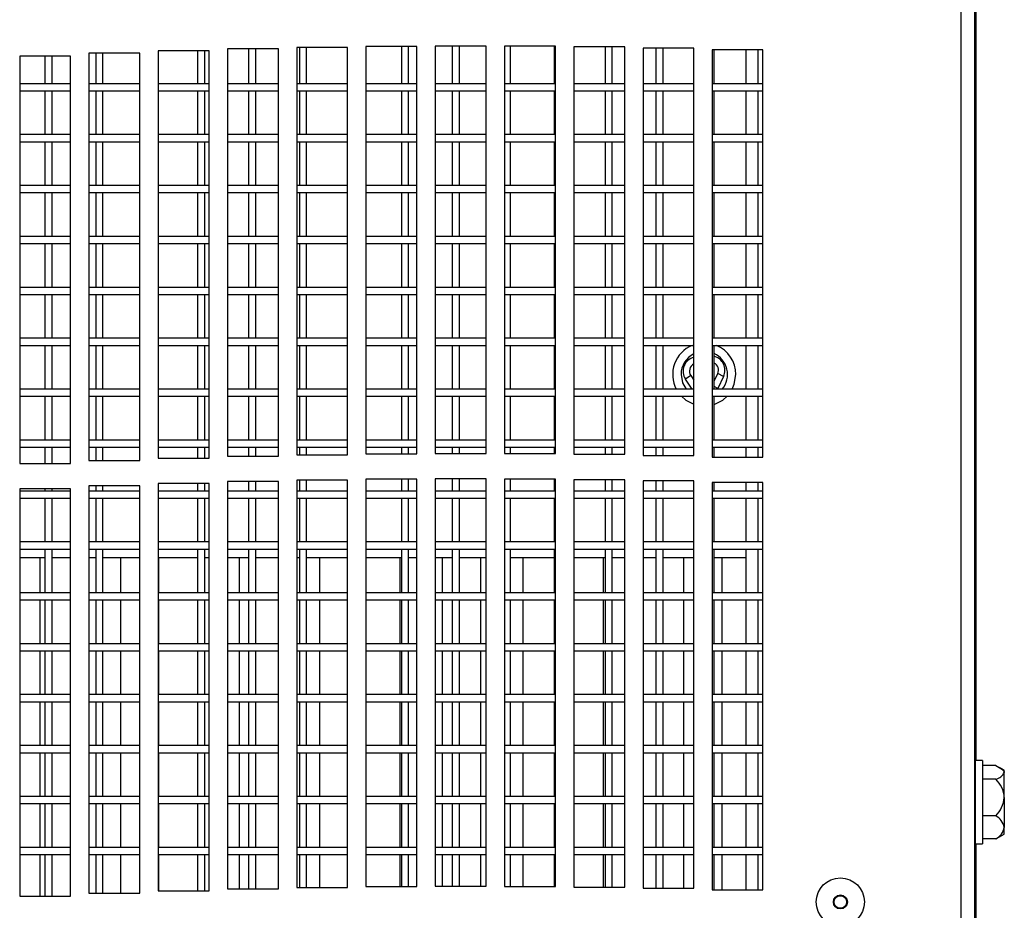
# Model space of a CAD drawing. Extents: x 21 to 164, y 8 to 115.
# Tile 27 of 53: x 35.94 to 40.78, y 51.44 to 55.81. Entities that reach past the tile are written whole.
import ezdxf

# ---------------------------------------------------------------- set-up
doc = ezdxf.new("R2010")
doc.units = 0
doc.layers.add('BODY', color=3, linetype='CONTINUOUS')

msp = doc.modelspace()

# ---------------------------------------------------------------- linework, layer by layer
at = {"layer": 'BODY', "linetype": 'CONTINUOUS'}
for p, q in [((40.5655, 13.7834), (40.5655, 65.6454)), ((40.6325, 13.7532), (40.6325, 65.6757)), ((40.6345, 64.8314), (40.6345, 14.6214)), ((40.6395, 52.1709), (40.6395, 58.0119)), ((36.5338, 55.6443), (36.2838, 55.6443)), ((36.2838, 55.6443), (36.2838, 53.6443)), ((36.3175, 55.6443), (36.3175, 55.4944)), ((36.3525, 55.4944), (36.3525, 55.6443)), ((36.5338, 53.6443), (36.5338, 55.6443)), ((36.8738, 55.6564), (36.6238, 55.6564)), ((36.6238, 55.6564), (36.6238, 53.6564)), ((36.8175, 55.6564), (36.8175, 55.4944)), ((36.8525, 55.4944), (36.8525, 55.6564)), ((36.8738, 53.6564), (36.8738, 55.6564)), ((37.2138, 55.6659), (36.9638, 55.6659)), ((36.9638, 55.6659), (36.9638, 53.6659)), ((37.0675, 55.6659), (37.0675, 55.4944)), ((37.1025, 55.4944), (37.1025, 55.6659)), ((37.2138, 53.6659), (37.2138, 55.6659)), ((37.5538, 55.6728), (37.3038, 55.6728)), ((37.3038, 55.6728), (37.3038, 53.6728)), ((37.3175, 55.6728), (37.3175, 55.4944)), ((37.3525, 55.4944), (37.3525, 55.6728)), ((37.5538, 53.6728), (37.5538, 55.6728)), ((37.8938, 55.6772), (37.6438, 55.6772)), ((37.6438, 55.6772), (37.6438, 53.6772)), ((37.8175, 55.6772), (37.8175, 55.4944)), ((37.8525, 55.4944), (37.8525, 55.6772)), ((37.8938, 53.6772), (37.8938, 55.6772)), ((38.2338, 55.679), (37.9838, 55.679)), ((37.9838, 55.679), (37.9838, 53.679)), ((38.0675, 55.679), (38.0675, 55.4944)), ((38.1025, 55.4944), (38.1025, 55.679)), ((38.2338, 53.679), (38.2338, 55.679)), ((38.5738, 55.6782), (38.3238, 55.6782)), ((38.3238, 55.6782), (38.3238, 53.6782)), ((38.3525, 55.4944), (38.3525, 55.6782)), ((38.5675, 55.6782), (38.5675, 55.4944)), ((38.5738, 53.6782), (38.5738, 55.6782)), ((38.9138, 55.6748), (38.6638, 55.6748)), ((38.6638, 55.6748), (38.6638, 53.6748)), ((38.8175, 55.6748), (38.8175, 55.4944)), ((38.8525, 55.4944), (38.8525, 55.6748)), ((38.9138, 53.6748), (38.9138, 55.6748)), ((39.2538, 55.6689), (39.0038, 55.6689)), ((39.0038, 55.6689), (39.0038, 53.6689)), ((39.0675, 55.6689), (39.0675, 55.4944)), ((39.1025, 55.4944), (39.1025, 55.6689)), ((39.2538, 53.6689), (39.2538, 55.6689)), ((39.3425, 55.6604), (39.3425, 53.6604)), ((39.5925, 55.6604), (39.3425, 55.6604)), ((39.3525, 55.4944), (39.3525, 55.6604)), ((39.5095, 55.4944), (39.5095, 55.6604)), ((39.5675, 55.6604), (39.5675, 55.4944)), ((39.5925, 53.6604), (39.5925, 55.6604)), ((36.1938, 55.6297), (35.9438, 55.6297)), ((35.9438, 55.6297), (35.9438, 53.6297)), ((36.0675, 55.6297), (36.0675, 55.4944)), ((36.1025, 55.4944), (36.1025, 55.6297)), ((36.1938, 53.6297), (36.1938, 55.6297)), ((36.1938, 55.4944), (35.9438, 55.4944)), ((36.5338, 55.4944), (36.2838, 55.4944)), ((36.8738, 55.4944), (36.6238, 55.4944)), ((37.2138, 55.4944), (36.9638, 55.4944)), ((37.5538, 55.4944), (37.3038, 55.4944)), ((37.8938, 55.4944), (37.6438, 55.4944)), ((38.2338, 55.4944), (37.9838, 55.4944)), ((38.5738, 55.4944), (38.3238, 55.4944)), ((38.9138, 55.4944), (38.6638, 55.4944)), ((39.2538, 55.4944), (39.0038, 55.4944)), ((39.5925, 55.4944), (39.3425, 55.4944)), ((35.9438, 55.4594), (36.1938, 55.4594)), ((36.0675, 55.4594), (36.0675, 55.2444)), ((36.1025, 55.2444), (36.1025, 55.4594)), ((36.2838, 55.4594), (36.5338, 55.4594)), ((36.3175, 55.4594), (36.3175, 55.2444)), ((36.3525, 55.2444), (36.3525, 55.4594)), ((36.6238, 55.4594), (36.8738, 55.4594)), ((36.8175, 55.4594), (36.8175, 55.2444)), ((36.8525, 55.2444), (36.8525, 55.4594)), ((36.9638, 55.4594), (37.2138, 55.4594)), ((37.0675, 55.4594), (37.0675, 55.2444)), ((37.1025, 55.2444), (37.1025, 55.4594)), ((37.3038, 55.4594), (37.5538, 55.4594)), ((37.3175, 55.4594), (37.3175, 55.2444)), ((37.3525, 55.2444), (37.3525, 55.4594)), ((37.6438, 55.4594), (37.8938, 55.4594)), ((37.8175, 55.4594), (37.8175, 55.2444)), ((37.8525, 55.2444), (37.8525, 55.4594)), ((37.9838, 55.4594), (38.2338, 55.4594)), ((38.0675, 55.4594), (38.0675, 55.2444)), ((38.1025, 55.2444), (38.1025, 55.4594)), ((38.3238, 55.4594), (38.5738, 55.4594)), ((38.3525, 55.2444), (38.3525, 55.4594)), ((38.5675, 55.4594), (38.5675, 55.2444)), ((38.6638, 55.4594), (38.9138, 55.4594)), ((38.8175, 55.4594), (38.8175, 55.2444)), ((38.8525, 55.2444), (38.8525, 55.4594)), ((39.0038, 55.4594), (39.2538, 55.4594)), ((39.0675, 55.4594), (39.0675, 55.2444)), ((39.1025, 55.2444), (39.1025, 55.4594)), ((39.3425, 55.4594), (39.5925, 55.4594)), ((39.3525, 55.2444), (39.3525, 55.4594)), ((39.5095, 55.2444), (39.5095, 55.4594)), ((39.5675, 55.4594), (39.5675, 55.2444)), ((36.1938, 55.2444), (35.9438, 55.2444)), ((35.9438, 55.2094), (36.1938, 55.2094)), ((36.0675, 55.2094), (36.0675, 54.9944)), ((36.1025, 54.9944), (36.1025, 55.2094)), ((36.5338, 55.2444), (36.2838, 55.2444)), ((36.2838, 55.2094), (36.5338, 55.2094)), ((36.3175, 55.2094), (36.3175, 54.9944)), ((36.3525, 54.9944), (36.3525, 55.2094)), ((36.8738, 55.2444), (36.6238, 55.2444)), ((36.6238, 55.2094), (36.8738, 55.2094)), ((36.8175, 55.2094), (36.8175, 54.9944)), ((36.8525, 54.9944), (36.8525, 55.2094)), ((37.2138, 55.2444), (36.9638, 55.2444)), ((36.9638, 55.2094), (37.2138, 55.2094)), ((37.0675, 55.2094), (37.0675, 54.9944)), ((37.1025, 54.9944), (37.1025, 55.2094)), ((37.5538, 55.2444), (37.3038, 55.2444)), ((37.3038, 55.2094), (37.5538, 55.2094)), ((37.3175, 55.2094), (37.3175, 54.9944)), ((37.3525, 54.9944), (37.3525, 55.2094)), ((37.8938, 55.2444), (37.6438, 55.2444)), ((37.6438, 55.2094), (37.8938, 55.2094)), ((37.8175, 55.2094), (37.8175, 54.9944)), ((37.8525, 54.9944), (37.8525, 55.2094)), ((38.2338, 55.2444), (37.9838, 55.2444)), ((37.9838, 55.2094), (38.2338, 55.2094)), ((38.0675, 55.2094), (38.0675, 54.9944)), ((38.1025, 54.9944), (38.1025, 55.2094)), ((38.5738, 55.2444), (38.3238, 55.2444)), ((38.3238, 55.2094), (38.5738, 55.2094)), ((38.3525, 54.9944), (38.3525, 55.2094)), ((38.5675, 55.2094), (38.5675, 54.9944)), ((38.9138, 55.2444), (38.6638, 55.2444)), ((38.6638, 55.2094), (38.9138, 55.2094)), ((38.8175, 55.2094), (38.8175, 54.9944)), ((38.8525, 54.9944), (38.8525, 55.2094)), ((39.2538, 55.2444), (39.0038, 55.2444)), ((39.0038, 55.2094), (39.2538, 55.2094)), ((39.0675, 55.2094), (39.0675, 54.9944)), ((39.1025, 54.9944), (39.1025, 55.2094)), ((39.5925, 55.2444), (39.3425, 55.2444)), ((39.3425, 55.2094), (39.5925, 55.2094)), ((39.3525, 54.9944), (39.3525, 55.2094)), ((39.5095, 54.9944), (39.5095, 55.2094)), ((39.5675, 55.2094), (39.5675, 54.9944)), ((36.1938, 54.9944), (35.9438, 54.9944)), ((35.9438, 54.9594), (36.1938, 54.9594)), ((36.0675, 54.9594), (36.0675, 54.7444)), ((36.1025, 54.7444), (36.1025, 54.9594)), ((36.5338, 54.9944), (36.2838, 54.9944)), ((36.2838, 54.9594), (36.5338, 54.9594)), ((36.3175, 54.9594), (36.3175, 54.7444)), ((36.3525, 54.7444), (36.3525, 54.9594)), ((36.8738, 54.9944), (36.6238, 54.9944)), ((36.6238, 54.9594), (36.8738, 54.9594)), ((36.8175, 54.9594), (36.8175, 54.7444)), ((36.8525, 54.7444), (36.8525, 54.9594)), ((37.2138, 54.9944), (36.9638, 54.9944)), ((36.9638, 54.9594), (37.2138, 54.9594)), ((37.0675, 54.9594), (37.0675, 54.7444)), ((37.1025, 54.7444), (37.1025, 54.9594)), ((37.5538, 54.9944), (37.3038, 54.9944)), ((37.3038, 54.9594), (37.5538, 54.9594)), ((37.3175, 54.9594), (37.3175, 54.7444)), ((37.3525, 54.7444), (37.3525, 54.9594)), ((37.8938, 54.9944), (37.6438, 54.9944)), ((37.6438, 54.9594), (37.8938, 54.9594)), ((37.8175, 54.9594), (37.8175, 54.7444)), ((37.8525, 54.7444), (37.8525, 54.9594)), ((38.2338, 54.9944), (37.9838, 54.9944)), ((37.9838, 54.9594), (38.2338, 54.9594)), ((38.0675, 54.9594), (38.0675, 54.7444)), ((38.1025, 54.7444), (38.1025, 54.9594)), ((38.5738, 54.9944), (38.3238, 54.9944)), ((38.3238, 54.9594), (38.5738, 54.9594)), ((38.3525, 54.7444), (38.3525, 54.9594)), ((38.5675, 54.9594), (38.5675, 54.7444)), ((38.9138, 54.9944), (38.6638, 54.9944)), ((38.6638, 54.9594), (38.9138, 54.9594)), ((38.8175, 54.9594), (38.8175, 54.7444)), ((38.8525, 54.7444), (38.8525, 54.9594)), ((39.2538, 54.9944), (39.0038, 54.9944)), ((39.0038, 54.9594), (39.2538, 54.9594)), ((39.0675, 54.9594), (39.0675, 54.7444)), ((39.1025, 54.7444), (39.1025, 54.9594)), ((39.5925, 54.9944), (39.3425, 54.9944)), ((39.3425, 54.9594), (39.5925, 54.9594)), ((39.3525, 54.7444), (39.3525, 54.9594)), ((39.5095, 54.7444), (39.5095, 54.9594)), ((39.5675, 54.9594), (39.5675, 54.7444)), ((36.1938, 54.7444), (35.9438, 54.7444)), ((36.5338, 54.7444), (36.2838, 54.7444)), ((36.8738, 54.7444), (36.6238, 54.7444)), ((37.2138, 54.7444), (36.9638, 54.7444)), ((37.5538, 54.7444), (37.3038, 54.7444)), ((37.8938, 54.7444), (37.6438, 54.7444)), ((38.2338, 54.7444), (37.9838, 54.7444)), ((38.5738, 54.7444), (38.3238, 54.7444)), ((38.9138, 54.7444), (38.6638, 54.7444)), ((39.2538, 54.7444), (39.0038, 54.7444)), ((39.5925, 54.7444), (39.3425, 54.7444)), ((35.9438, 54.7094), (36.1938, 54.7094)), ((36.0675, 54.7094), (36.0675, 54.4944)), ((36.1025, 54.4944), (36.1025, 54.7094)), ((36.2838, 54.7094), (36.5338, 54.7094)), ((36.3175, 54.7094), (36.3175, 54.4944)), ((36.3525, 54.4944), (36.3525, 54.7094)), ((36.6238, 54.7094), (36.8738, 54.7094)), ((36.8175, 54.7094), (36.8175, 54.4944)), ((36.8525, 54.4944), (36.8525, 54.7094)), ((36.9638, 54.7094), (37.2138, 54.7094)), ((37.0675, 54.7094), (37.0675, 54.4944)), ((37.1025, 54.4944), (37.1025, 54.7094)), ((37.3038, 54.7094), (37.5538, 54.7094)), ((37.3175, 54.7094), (37.3175, 54.4944)), ((37.3525, 54.4944), (37.3525, 54.7094)), ((37.6438, 54.7094), (37.8938, 54.7094)), ((37.8175, 54.7094), (37.8175, 54.4944)), ((37.8525, 54.4944), (37.8525, 54.7094)), ((37.9838, 54.7094), (38.2338, 54.7094)), ((38.0675, 54.7094), (38.0675, 54.4944)), ((38.1025, 54.4944), (38.1025, 54.7094)), ((38.3238, 54.7094), (38.5738, 54.7094)), ((38.3525, 54.4944), (38.3525, 54.7094)), ((38.5675, 54.7094), (38.5675, 54.4944)), ((38.6638, 54.7094), (38.9138, 54.7094)), ((38.8175, 54.7094), (38.8175, 54.4944)), ((38.8525, 54.4944), (38.8525, 54.7094)), ((39.0038, 54.7094), (39.2538, 54.7094)), ((39.0675, 54.7094), (39.0675, 54.4944)), ((39.1025, 54.4944), (39.1025, 54.7094)), ((39.3425, 54.7094), (39.5925, 54.7094)), ((39.3525, 54.4944), (39.3525, 54.7094)), ((39.5095, 54.4944), (39.5095, 54.7094)), ((39.5675, 54.7094), (39.5675, 54.4944)), ((36.1938, 54.4944), (35.9438, 54.4944)), ((36.5338, 54.4944), (36.2838, 54.4944)), ((36.8738, 54.4944), (36.6238, 54.4944)), ((37.2138, 54.4944), (36.9638, 54.4944)), ((37.5538, 54.4944), (37.3038, 54.4944)), ((37.8938, 54.4944), (37.6438, 54.4944)), ((38.2338, 54.4944), (37.9838, 54.4944)), ((38.5738, 54.4944), (38.3238, 54.4944)), ((38.9138, 54.4944), (38.6638, 54.4944)), ((39.2538, 54.4944), (39.0038, 54.4944)), ((39.5925, 54.4944), (39.3425, 54.4944)), ((35.9438, 54.4594), (36.1938, 54.4594)), ((36.0675, 54.4594), (36.0675, 54.2444)), ((36.1025, 54.2444), (36.1025, 54.4594)), ((36.2838, 54.4594), (36.5338, 54.4594)), ((36.3175, 54.4594), (36.3175, 54.2444)), ((36.3525, 54.2444), (36.3525, 54.4594)), ((36.6238, 54.4594), (36.8738, 54.4594)), ((36.8175, 54.4594), (36.8175, 54.2444)), ((36.8525, 54.2444), (36.8525, 54.4594)), ((36.9638, 54.4594), (37.2138, 54.4594)), ((37.0675, 54.4594), (37.0675, 54.2444)), ((37.1025, 54.2444), (37.1025, 54.4594)), ((37.3038, 54.4594), (37.5538, 54.4594)), ((37.3175, 54.4594), (37.3175, 54.2444)), ((37.3525, 54.2444), (37.3525, 54.4594)), ((37.6438, 54.4594), (37.8938, 54.4594)), ((37.8175, 54.4594), (37.8175, 54.2444)), ((37.8525, 54.2444), (37.8525, 54.4594)), ((37.9838, 54.4594), (38.2338, 54.4594)), ((38.0675, 54.4594), (38.0675, 54.2444)), ((38.1025, 54.2444), (38.1025, 54.4594)), ((38.3238, 54.4594), (38.5738, 54.4594)), ((38.3525, 54.2444), (38.3525, 54.4594)), ((38.5675, 54.4594), (38.5675, 54.2444)), ((38.6638, 54.4594), (38.9138, 54.4594)), ((38.8175, 54.4594), (38.8175, 54.2444)), ((38.8525, 54.2444), (38.8525, 54.4594)), ((39.0038, 54.4594), (39.2538, 54.4594)), ((39.0675, 54.4594), (39.0675, 54.2444)), ((39.1025, 54.2444), (39.1025, 54.4594)), ((39.3425, 54.4594), (39.5925, 54.4594)), ((39.3525, 54.2444), (39.3525, 54.4594)), ((39.5095, 54.2444), (39.5095, 54.4594)), ((39.5675, 54.4594), (39.5675, 54.2444)), ((36.1938, 54.2444), (35.9438, 54.2444)), ((36.5338, 54.2444), (36.2838, 54.2444)), ((36.8738, 54.2444), (36.6238, 54.2444)), ((37.2138, 54.2444), (36.9638, 54.2444)), ((37.5538, 54.2444), (37.3038, 54.2444)), ((37.8938, 54.2444), (37.6438, 54.2444)), ((38.2338, 54.2444), (37.9838, 54.2444)), ((38.5738, 54.2444), (38.3238, 54.2444)), ((38.9138, 54.2444), (38.6638, 54.2444)), ((39.2538, 54.2444), (39.0038, 54.2444)), ((39.5925, 54.2444), (39.3425, 54.2444)), ((35.9438, 54.2094), (36.1938, 54.2094)), ((36.0675, 54.2094), (36.0675, 53.9944)), ((36.1025, 53.9944), (36.1025, 54.2094)), ((36.2838, 54.2094), (36.5338, 54.2094)), ((36.3175, 54.2094), (36.3175, 53.9944)), ((36.3525, 53.9944), (36.3525, 54.2094)), ((36.6238, 54.2094), (36.8738, 54.2094)), ((36.8175, 54.2094), (36.8175, 53.9944)), ((36.8525, 53.9944), (36.8525, 54.2094)), ((36.9638, 54.2094), (37.2138, 54.2094)), ((37.0675, 54.2094), (37.0675, 53.9944)), ((37.1025, 53.9944), (37.1025, 54.2094)), ((37.3038, 54.2094), (37.5538, 54.2094)), ((37.3175, 54.2094), (37.3175, 53.9944)), ((37.3525, 53.9944), (37.3525, 54.2094)), ((37.6438, 54.2094), (37.8938, 54.2094)), ((37.8175, 54.2094), (37.8175, 53.9944)), ((37.8525, 53.9944), (37.8525, 54.2094)), ((37.9838, 54.2094), (38.2338, 54.2094)), ((38.0675, 54.2094), (38.0675, 53.9944)), ((38.1025, 53.9944), (38.1025, 54.2094)), ((38.3238, 54.2094), (38.5738, 54.2094)), ((38.3525, 53.9944), (38.3525, 54.2094)), ((38.5675, 54.2094), (38.5675, 53.9944)), ((38.6638, 54.2094), (38.9138, 54.2094)), ((38.8175, 54.2094), (38.8175, 53.9944)), ((38.8525, 53.9944), (38.8525, 54.2094)), ((39.0038, 54.2094), (39.2538, 54.2094)), ((39.0675, 54.2094), (39.0675, 53.9944)), ((39.1025, 53.9944), (39.1025, 54.2094)), ((39.3425, 54.2094), (39.5925, 54.2094)), ((39.3525, 53.9944), (39.3525, 54.2094)), ((39.5095, 53.9944), (39.5095, 54.2094)), ((39.5675, 54.2094), (39.5675, 53.9944)), ((39.2383, 54.0611), (39.2124, 54.0436)), ((39.2459, 53.9944), (39.2124, 54.0436)), ((39.2383, 54.0611), (39.2538, 54.0383)), ((39.3525, 54.033), (39.3708, 54.071)), ((39.399, 54.0574), (39.3704, 53.9981)), ((39.399, 54.0574), (39.3708, 54.071)), ((36.1938, 53.9944), (35.9438, 53.9944)), ((36.5338, 53.9944), (36.2838, 53.9944)), ((36.8738, 53.9944), (36.6238, 53.9944)), ((37.2138, 53.9944), (36.9638, 53.9944)), ((37.5538, 53.9944), (37.3038, 53.9944)), ((37.8938, 53.9944), (37.6438, 53.9944)), ((38.2338, 53.9944), (37.9838, 53.9944)), ((38.5738, 53.9944), (38.3238, 53.9944)), ((38.9138, 53.9944), (38.6638, 53.9944)), ((39.2538, 53.9944), (39.0038, 53.9944)), ((39.5925, 53.9944), (39.3425, 53.9944)), ((39.3704, 53.9981), (39.3525, 54.0068)), ((39.3704, 53.9981), (39.3685, 53.9944)), ((35.9438, 53.9594), (36.1938, 53.9594)), ((36.0675, 53.9594), (36.0675, 53.7444)), ((36.1025, 53.7444), (36.1025, 53.9594)), ((36.2838, 53.9594), (36.5338, 53.9594)), ((36.3175, 53.9594), (36.3175, 53.7444)), ((36.3525, 53.7444), (36.3525, 53.9594)), ((36.6238, 53.9594), (36.8738, 53.9594)), ((36.8175, 53.9594), (36.8175, 53.7444)), ((36.8525, 53.7444), (36.8525, 53.9594)), ((36.9638, 53.9594), (37.2138, 53.9594)), ((37.0675, 53.9594), (37.0675, 53.7444)), ((37.1025, 53.7444), (37.1025, 53.9594)), ((37.3038, 53.9594), (37.5538, 53.9594)), ((37.3175, 53.9594), (37.3175, 53.7444)), ((37.3525, 53.7444), (37.3525, 53.9594)), ((37.6438, 53.9594), (37.8938, 53.9594)), ((37.8175, 53.9594), (37.8175, 53.7444)), ((37.8525, 53.7444), (37.8525, 53.9594)), ((37.9838, 53.9594), (38.2338, 53.9594)), ((38.0675, 53.9594), (38.0675, 53.7444)), ((38.1025, 53.7444), (38.1025, 53.9594)), ((38.3238, 53.9594), (38.5738, 53.9594)), ((38.3525, 53.7444), (38.3525, 53.9594)), ((38.5675, 53.9594), (38.5675, 53.7444)), ((38.6638, 53.9594), (38.9138, 53.9594)), ((38.8175, 53.9594), (38.8175, 53.7444)), ((38.8525, 53.7444), (38.8525, 53.9594)), ((39.0038, 53.9594), (39.2538, 53.9594)), ((39.0675, 53.9594), (39.0675, 53.7444)), ((39.1025, 53.7444), (39.1025, 53.9594)), ((39.3425, 53.9594), (39.5925, 53.9594)), ((39.3525, 53.7444), (39.3525, 53.9594)), ((39.5095, 53.7444), (39.5095, 53.9594)), ((39.5675, 53.9594), (39.5675, 53.7444)), ((36.1938, 53.7444), (35.9438, 53.7444)), ((35.9438, 53.7094), (36.1938, 53.7094)), ((36.0675, 53.7094), (36.0675, 53.6297)), ((36.1025, 53.6297), (36.1025, 53.7094)), ((36.5338, 53.7444), (36.2838, 53.7444)), ((36.2838, 53.7094), (36.5338, 53.7094)), ((36.3175, 53.7094), (36.3175, 53.6443)), ((36.3525, 53.6443), (36.3525, 53.7094)), ((36.8738, 53.7444), (36.6238, 53.7444)), ((36.6238, 53.7094), (36.8738, 53.7094)), ((36.8175, 53.7094), (36.8175, 53.6564)), ((36.8525, 53.6564), (36.8525, 53.7094)), ((37.2138, 53.7444), (36.9638, 53.7444)), ((36.9638, 53.7094), (37.2138, 53.7094)), ((37.0675, 53.7094), (37.0675, 53.6659)), ((37.1025, 53.6659), (37.1025, 53.7094)), ((37.5538, 53.7444), (37.3038, 53.7444)), ((37.3038, 53.7094), (37.5538, 53.7094)), ((37.3175, 53.7094), (37.3175, 53.6728)), ((37.3525, 53.6728), (37.3525, 53.7094)), ((37.8938, 53.7444), (37.6438, 53.7444)), ((37.6438, 53.7094), (37.8938, 53.7094)), ((37.8175, 53.7094), (37.8175, 53.6772)), ((37.8525, 53.6772), (37.8525, 53.7094)), ((38.2338, 53.7444), (37.9838, 53.7444)), ((37.9838, 53.7094), (38.2338, 53.7094)), ((38.0675, 53.7094), (38.0675, 53.679)), ((38.1025, 53.679), (38.1025, 53.7094)), ((38.5738, 53.7444), (38.3238, 53.7444)), ((38.3238, 53.7094), (38.5738, 53.7094)), ((38.3525, 53.6782), (38.3525, 53.7094)), ((38.5675, 53.7094), (38.5675, 53.6782)), ((38.9138, 53.7444), (38.6638, 53.7444)), ((38.6638, 53.7094), (38.9138, 53.7094)), ((38.8175, 53.7094), (38.8175, 53.6748)), ((38.8525, 53.6748), (38.8525, 53.7094)), ((39.2538, 53.7444), (39.0038, 53.7444)), ((39.0038, 53.7094), (39.2538, 53.7094)), ((39.0675, 53.7094), (39.0675, 53.6689)), ((39.1025, 53.6689), (39.1025, 53.7094)), ((39.5925, 53.7444), (39.3425, 53.7444)), ((39.3425, 53.7094), (39.5925, 53.7094)), ((39.3525, 53.6604), (39.3525, 53.7094)), ((39.5095, 53.6604), (39.5095, 53.7094)), ((39.5675, 53.7094), (39.5675, 53.6604)), ((36.6238, 53.6564), (36.8738, 53.6564)), ((36.9638, 53.6659), (37.2138, 53.6659)), ((37.3038, 53.6728), (37.5538, 53.6728)), ((37.6438, 53.6772), (37.8938, 53.6772)), ((37.9838, 53.679), (38.2338, 53.679)), ((38.3238, 53.6782), (38.5738, 53.6782)), ((38.6638, 53.6748), (38.9138, 53.6748)), ((39.0038, 53.6689), (39.2538, 53.6689)), ((39.3425, 53.6604), (39.5925, 53.6604)), ((35.9438, 53.6297), (36.1938, 53.6297)), ((36.2838, 53.6443), (36.5338, 53.6443)), ((36.5338, 53.5193), (36.2838, 53.5193)), ((36.2838, 53.5193), (36.2838, 51.5193)), ((36.3175, 53.5193), (36.3175, 53.4944)), ((36.3525, 53.4944), (36.3525, 53.5193)), ((36.5338, 51.5193), (36.5338, 53.5193)), ((36.8738, 53.5314), (36.6238, 53.5314)), ((36.6238, 53.5314), (36.6238, 51.5314)), ((36.8175, 53.5314), (36.8175, 53.4944)), ((36.8525, 53.4944), (36.8525, 53.5314)), ((36.8738, 51.5314), (36.8738, 53.5314)), ((37.2138, 53.5409), (36.9638, 53.5409)), ((36.9638, 53.5409), (36.9638, 51.5409)), ((37.0675, 53.5409), (37.0675, 53.4944)), ((37.1025, 53.4944), (37.1025, 53.5409)), ((37.2138, 51.5409), (37.2138, 53.5409)), ((37.5538, 53.5478), (37.3038, 53.5478)), ((37.3038, 53.5478), (37.3038, 51.5478)), ((37.3175, 53.5478), (37.3175, 53.4944)), ((37.3525, 53.4944), (37.3525, 53.5478)), ((37.5538, 51.5478), (37.5538, 53.5478)), ((37.8938, 53.5522), (37.6438, 53.5522)), ((37.6438, 53.5522), (37.6438, 51.5522)), ((37.8175, 53.5522), (37.8175, 53.4944)), ((37.8525, 53.4944), (37.8525, 53.5522)), ((37.8938, 51.5522), (37.8938, 53.5522)), ((38.2338, 53.554), (37.9838, 53.554)), ((37.9838, 53.554), (37.9838, 51.554)), ((38.0675, 53.554), (38.0675, 53.4944)), ((38.1025, 53.4944), (38.1025, 53.554)), ((38.2338, 51.554), (38.2338, 53.554)), ((38.5738, 53.5532), (38.3238, 53.5532)), ((38.3238, 53.5532), (38.3238, 51.5532)), ((38.3525, 53.4944), (38.3525, 53.5532)), ((38.5675, 53.5532), (38.5675, 53.4944)), ((38.5738, 51.5532), (38.5738, 53.5532)), ((38.9138, 53.5498), (38.6638, 53.5498)), ((38.6638, 53.5498), (38.6638, 51.5498)), ((38.8175, 53.5498), (38.8175, 53.4944)), ((38.8525, 53.4944), (38.8525, 53.5498)), ((38.9138, 51.5498), (38.9138, 53.5498)), ((39.0038, 53.5439), (39.0038, 51.5439)), ((39.2538, 53.5439), (39.0038, 53.5439)), ((39.0675, 53.5439), (39.0675, 53.4944)), ((39.1025, 53.4944), (39.1025, 53.5439)), ((39.2538, 51.5439), (39.2538, 53.5439)), ((39.3425, 53.5354), (39.3425, 51.5354)), ((39.5925, 53.5354), (39.3425, 53.5354)), ((39.3525, 53.4944), (39.3525, 53.5354)), ((39.5095, 53.4944), (39.5095, 53.5354)), ((39.5675, 53.5354), (39.5675, 53.4944)), ((39.5925, 51.5354), (39.5925, 53.5354)), ((36.1938, 53.5047), (35.9438, 53.5047)), ((35.9438, 53.5047), (35.9438, 51.5047)), ((36.1938, 53.4944), (35.9438, 53.4944)), ((35.9438, 53.4594), (36.1938, 53.4594)), ((36.0675, 53.5047), (36.0675, 53.4944)), ((36.0675, 53.4594), (36.0675, 53.2444)), ((36.1025, 53.4944), (36.1025, 53.5047)), ((36.1025, 53.2444), (36.1025, 53.4594)), ((36.1938, 51.5047), (36.1938, 53.5047)), ((36.5338, 53.4944), (36.2838, 53.4944)), ((36.2838, 53.4594), (36.5338, 53.4594)), ((36.3175, 53.4594), (36.3175, 53.2444)), ((36.3525, 53.2444), (36.3525, 53.4594)), ((36.8738, 53.4944), (36.6238, 53.4944)), ((36.6238, 53.4594), (36.8738, 53.4594)), ((36.8175, 53.4594), (36.8175, 53.2444)), ((36.8525, 53.2444), (36.8525, 53.4594)), ((37.2138, 53.4944), (36.9638, 53.4944)), ((36.9638, 53.4594), (37.2138, 53.4594)), ((37.0675, 53.4594), (37.0675, 53.2444)), ((37.1025, 53.2444), (37.1025, 53.4594)), ((37.5538, 53.4944), (37.3038, 53.4944)), ((37.3038, 53.4594), (37.5538, 53.4594)), ((37.3175, 53.4594), (37.3175, 53.2444)), ((37.3525, 53.2444), (37.3525, 53.4594)), ((37.8938, 53.4944), (37.6438, 53.4944)), ((37.6438, 53.4594), (37.8938, 53.4594)), ((37.8175, 53.4594), (37.8175, 53.2444)), ((37.8525, 53.2444), (37.8525, 53.4594)), ((38.2338, 53.4944), (37.9838, 53.4944)), ((37.9838, 53.4594), (38.2338, 53.4594)), ((38.0675, 53.4594), (38.0675, 53.2444)), ((38.1025, 53.2444), (38.1025, 53.4594)), ((38.5738, 53.4944), (38.3238, 53.4944)), ((38.3238, 53.4594), (38.5738, 53.4594)), ((38.3525, 53.2444), (38.3525, 53.4594)), ((38.5675, 53.4594), (38.5675, 53.2444)), ((38.9138, 53.4944), (38.6638, 53.4944)), ((38.6638, 53.4594), (38.9138, 53.4594)), ((38.8175, 53.4594), (38.8175, 53.2444)), ((38.8525, 53.2444), (38.8525, 53.4594)), ((39.2538, 53.4944), (39.0038, 53.4944)), ((39.0038, 53.4594), (39.2538, 53.4594)), ((39.0675, 53.4594), (39.0675, 53.2444)), ((39.1025, 53.2444), (39.1025, 53.4594)), ((39.5925, 53.4944), (39.3425, 53.4944)), ((39.3425, 53.4594), (39.5925, 53.4594)), ((39.3525, 53.2444), (39.3525, 53.4594)), ((39.5095, 53.2444), (39.5095, 53.4594)), ((39.5675, 53.4594), (39.5675, 53.2444)), ((36.1938, 53.2444), (35.9438, 53.2444)), ((36.5338, 53.2444), (36.2838, 53.2444)), ((36.8738, 53.2444), (36.6238, 53.2444)), ((37.2138, 53.2444), (36.9638, 53.2444)), ((37.5538, 53.2444), (37.3038, 53.2444)), ((37.8938, 53.2444), (37.6438, 53.2444)), ((38.2338, 53.2444), (37.9838, 53.2444)), ((38.5738, 53.2444), (38.3238, 53.2444)), ((38.9138, 53.2444), (38.6638, 53.2444)), ((39.2538, 53.2444), (39.0038, 53.2444)), ((39.5925, 53.2444), (39.3425, 53.2444)), ((35.9438, 53.2094), (36.1938, 53.2094)), ((36.0675, 53.2094), (36.0675, 52.9944)), ((36.1025, 52.9944), (36.1025, 53.2094)), ((36.2838, 53.2094), (36.5338, 53.2094)), ((36.3175, 53.2094), (36.3175, 52.9944)), ((36.3525, 52.9944), (36.3525, 53.2094)), ((36.6238, 53.2094), (36.8738, 53.2094)), ((36.8175, 53.2094), (36.8175, 52.9944)), ((36.8525, 52.9944), (36.8525, 53.2094)), ((36.9638, 53.2094), (37.2138, 53.2094)), ((37.0675, 53.2094), (37.0675, 52.9944)), ((37.1025, 52.9944), (37.1025, 53.2094)), ((37.3038, 53.2094), (37.5538, 53.2094)), ((37.3175, 53.2094), (37.3175, 52.9944)), ((37.3525, 52.9944), (37.3525, 53.2094)), ((37.6438, 53.2094), (37.8938, 53.2094)), ((37.8175, 53.2094), (37.8175, 52.9944)), ((37.8525, 52.9944), (37.8525, 53.2094)), ((37.9838, 53.2094), (38.2338, 53.2094)), ((38.0675, 53.2094), (38.0675, 52.9944)), ((38.1025, 52.9944), (38.1025, 53.2094)), ((38.3238, 53.2094), (38.5738, 53.2094)), ((38.3525, 52.9944), (38.3525, 53.2094)), ((38.5675, 53.2094), (38.5675, 52.9944)), ((38.6638, 53.2094), (38.9138, 53.2094)), ((38.8175, 53.2094), (38.8175, 52.9944)), ((38.8525, 52.9944), (38.8525, 53.2094)), ((39.0038, 53.2094), (39.2538, 53.2094)), ((39.0675, 53.2094), (39.0675, 52.9944)), ((39.1025, 52.9944), (39.1025, 53.2094)), ((39.3425, 53.2094), (39.5925, 53.2094)), ((39.3525, 52.9944), (39.3525, 53.2094)), ((39.5095, 52.9944), (39.5095, 53.2094)), ((39.5675, 53.2094), (39.5675, 52.9944)), ((36.0675, 53.1664), (35.9438, 53.1664)), ((36.0433, 53.1664), (36.0433, 52.9944)), ((36.1938, 53.1664), (36.1025, 53.1664)), ((36.3175, 53.1664), (36.2838, 53.1664)), ((36.5338, 53.1664), (36.3525, 53.1664)), ((36.4383, 53.1664), (36.4383, 52.9944)), ((36.8175, 53.1664), (36.6238, 53.1664)), ((36.6258, 53.1664), (36.6258, 52.9944)), ((36.8738, 53.1664), (36.8525, 53.1664)), ((37.0675, 53.1664), (36.9638, 53.1664)), ((37.0208, 53.1664), (37.0208, 52.9944)), ((37.2138, 53.1664), (37.1025, 53.1664)), ((37.3175, 53.1664), (37.3038, 53.1664)), ((37.5538, 53.1664), (37.3525, 53.1664)), ((37.4158, 53.1664), (37.4158, 52.9944)), ((37.8175, 53.1664), (37.6438, 53.1664)), ((37.8108, 53.1664), (37.8108, 52.9944)), ((37.8938, 53.1664), (37.8525, 53.1664)), ((38.0675, 53.1664), (37.9838, 53.1664)), ((38.0183, 53.1664), (38.0183, 52.9944)), ((38.2338, 53.1664), (38.1025, 53.1664)), ((38.2058, 53.1664), (38.2058, 52.9944)), ((38.5675, 53.1664), (38.3525, 53.1664)), ((38.4133, 53.1664), (38.4133, 52.9944)), ((38.8175, 53.1664), (38.6638, 53.1664)), ((38.8083, 53.1664), (38.8083, 52.9944)), ((38.9138, 53.1664), (38.8525, 53.1664)), ((39.0675, 53.1664), (39.0038, 53.1664)), ((39.2538, 53.1664), (39.1025, 53.1664)), ((39.2033, 53.1664), (39.2033, 52.9944)), ((39.5095, 53.1664), (39.3525, 53.1664)), ((39.3908, 53.1664), (39.3908, 52.9944)), ((36.1938, 52.9944), (35.9438, 52.9944)), ((36.5338, 52.9944), (36.2838, 52.9944)), ((36.8738, 52.9944), (36.6238, 52.9944)), ((37.2138, 52.9944), (36.9638, 52.9944)), ((37.5538, 52.9944), (37.3038, 52.9944)), ((37.8938, 52.9944), (37.6438, 52.9944)), ((38.2338, 52.9944), (37.9838, 52.9944)), ((38.5738, 52.9944), (38.3238, 52.9944)), ((38.9138, 52.9944), (38.6638, 52.9944)), ((39.2538, 52.9944), (39.0038, 52.9944)), ((39.5925, 52.9944), (39.3425, 52.9944)), ((35.9438, 52.9594), (36.1938, 52.9594)), ((36.0433, 52.9594), (36.0433, 52.7444)), ((36.0675, 52.9594), (36.0675, 52.7444)), ((36.1025, 52.7444), (36.1025, 52.9594)), ((36.2838, 52.9594), (36.5338, 52.9594)), ((36.3175, 52.9594), (36.3175, 52.7444)), ((36.3525, 52.7444), (36.3525, 52.9594)), ((36.4383, 52.9594), (36.4383, 52.7444)), ((36.6238, 52.9594), (36.8738, 52.9594)), ((36.6258, 52.9594), (36.6258, 52.7444)), ((36.8175, 52.9594), (36.8175, 52.7444)), ((36.8525, 52.7444), (36.8525, 52.9594)), ((36.9638, 52.9594), (37.2138, 52.9594)), ((37.0208, 52.9594), (37.0208, 52.7444)), ((37.0675, 52.9594), (37.0675, 52.7444)), ((37.1025, 52.7444), (37.1025, 52.9594)), ((37.3038, 52.9594), (37.5538, 52.9594)), ((37.3175, 52.9594), (37.3175, 52.7444)), ((37.3525, 52.7444), (37.3525, 52.9594)), ((37.4158, 52.9594), (37.4158, 52.7444)), ((37.6438, 52.9594), (37.8938, 52.9594)), ((37.8108, 52.9594), (37.8108, 52.7444)), ((37.8175, 52.9594), (37.8175, 52.7444)), ((37.8525, 52.7444), (37.8525, 52.9594)), ((37.9838, 52.9594), (38.2338, 52.9594)), ((38.0183, 52.9594), (38.0183, 52.7444)), ((38.0675, 52.9594), (38.0675, 52.7444)), ((38.1025, 52.7444), (38.1025, 52.9594)), ((38.2058, 52.9594), (38.2058, 52.7444)), ((38.3238, 52.9594), (38.5738, 52.9594)), ((38.3525, 52.7444), (38.3525, 52.9594)), ((38.4133, 52.9594), (38.4133, 52.7444)), ((38.5675, 52.9594), (38.5675, 52.7444)), ((38.6638, 52.9594), (38.9138, 52.9594)), ((38.8083, 52.9594), (38.8083, 52.7444)), ((38.8175, 52.9594), (38.8175, 52.7444)), ((38.8525, 52.7444), (38.8525, 52.9594)), ((39.0038, 52.9594), (39.2538, 52.9594)), ((39.0675, 52.9594), (39.0675, 52.7444)), ((39.1025, 52.7444), (39.1025, 52.9594)), ((39.2033, 52.9594), (39.2033, 52.7444)), ((39.3425, 52.9594), (39.5925, 52.9594)), ((39.3525, 52.7444), (39.3525, 52.9594)), ((39.3908, 52.9594), (39.3908, 52.7444)), ((39.5095, 52.7444), (39.5095, 52.9594)), ((39.5675, 52.9594), (39.5675, 52.7444)), ((36.1938, 52.7444), (35.9438, 52.7444)), ((36.5338, 52.7444), (36.2838, 52.7444)), ((36.8738, 52.7444), (36.6238, 52.7444)), ((37.2138, 52.7444), (36.9638, 52.7444)), ((37.5538, 52.7444), (37.3038, 52.7444)), ((37.8938, 52.7444), (37.6438, 52.7444)), ((38.2338, 52.7444), (37.9838, 52.7444)), ((38.5738, 52.7444), (38.3238, 52.7444)), ((38.9138, 52.7444), (38.6638, 52.7444)), ((39.2538, 52.7444), (39.0038, 52.7444)), ((39.5925, 52.7444), (39.3425, 52.7444)), ((35.9438, 52.7094), (36.1938, 52.7094)), ((36.0433, 52.7094), (36.0433, 52.4944)), ((36.0675, 52.7094), (36.0675, 52.4944)), ((36.1025, 52.4944), (36.1025, 52.7094)), ((36.2838, 52.7094), (36.5338, 52.7094)), ((36.3175, 52.7094), (36.3175, 52.4944)), ((36.3525, 52.4944), (36.3525, 52.7094)), ((36.4383, 52.7094), (36.4383, 52.4944)), ((36.6238, 52.7094), (36.8738, 52.7094)), ((36.6258, 52.7094), (36.6258, 52.4944)), ((36.8175, 52.7094), (36.8175, 52.4944)), ((36.8525, 52.4944), (36.8525, 52.7094)), ((36.9638, 52.7094), (37.2138, 52.7094)), ((37.0208, 52.7094), (37.0208, 52.4944)), ((37.0675, 52.7094), (37.0675, 52.4944)), ((37.1025, 52.4944), (37.1025, 52.7094)), ((37.3038, 52.7094), (37.5538, 52.7094)), ((37.3175, 52.7094), (37.3175, 52.4944)), ((37.3525, 52.4944), (37.3525, 52.7094)), ((37.4158, 52.7094), (37.4158, 52.4944)), ((37.6438, 52.7094), (37.8938, 52.7094)), ((37.8108, 52.7094), (37.8108, 52.4944)), ((37.8175, 52.7094), (37.8175, 52.4944)), ((37.8525, 52.4944), (37.8525, 52.7094)), ((37.9838, 52.7094), (38.2338, 52.7094)), ((38.0183, 52.7094), (38.0183, 52.4944)), ((38.0675, 52.7094), (38.0675, 52.4944)), ((38.1025, 52.4944), (38.1025, 52.7094)), ((38.2058, 52.7094), (38.2058, 52.4944)), ((38.3238, 52.7094), (38.5738, 52.7094)), ((38.3525, 52.4944), (38.3525, 52.7094)), ((38.4133, 52.7094), (38.4133, 52.4944)), ((38.5675, 52.7094), (38.5675, 52.4944)), ((38.6638, 52.7094), (38.9138, 52.7094)), ((38.8083, 52.7094), (38.8083, 52.4944)), ((38.8175, 52.7094), (38.8175, 52.4944)), ((38.8525, 52.4944), (38.8525, 52.7094)), ((39.0038, 52.7094), (39.2538, 52.7094)), ((39.0675, 52.7094), (39.0675, 52.4944)), ((39.1025, 52.4944), (39.1025, 52.7094)), ((39.2033, 52.7094), (39.2033, 52.4944)), ((39.3425, 52.7094), (39.5925, 52.7094)), ((39.3525, 52.4944), (39.3525, 52.7094)), ((39.3908, 52.7094), (39.3908, 52.4944)), ((39.5095, 52.4944), (39.5095, 52.7094)), ((39.5675, 52.7094), (39.5675, 52.4944)), ((36.1938, 52.4944), (35.9438, 52.4944)), ((36.5338, 52.4944), (36.2838, 52.4944)), ((36.8738, 52.4944), (36.6238, 52.4944)), ((37.2138, 52.4944), (36.9638, 52.4944)), ((37.5538, 52.4944), (37.3038, 52.4944)), ((37.8938, 52.4944), (37.6438, 52.4944)), ((38.2338, 52.4944), (37.9838, 52.4944)), ((38.5738, 52.4944), (38.3238, 52.4944)), ((38.9138, 52.4944), (38.6638, 52.4944)), ((39.2538, 52.4944), (39.0038, 52.4944)), ((39.5925, 52.4944), (39.3425, 52.4944)), ((35.9438, 52.4594), (36.1938, 52.4594)), ((36.0433, 52.4594), (36.0433, 52.2444)), ((36.0675, 52.4594), (36.0675, 52.2444)), ((36.1025, 52.2444), (36.1025, 52.4594)), ((36.2838, 52.4594), (36.5338, 52.4594)), ((36.3175, 52.4594), (36.3175, 52.2444)), ((36.3525, 52.2444), (36.3525, 52.4594)), ((36.4383, 52.4594), (36.4383, 52.2444)), ((36.6238, 52.4594), (36.8738, 52.4594)), ((36.6258, 52.4594), (36.6258, 52.2444)), ((36.8175, 52.4594), (36.8175, 52.2444)), ((36.8525, 52.2444), (36.8525, 52.4594)), ((36.9638, 52.4594), (37.2138, 52.4594)), ((37.0208, 52.4594), (37.0208, 52.2444)), ((37.0675, 52.4594), (37.0675, 52.2444)), ((37.1025, 52.2444), (37.1025, 52.4594)), ((37.3038, 52.4594), (37.5538, 52.4594)), ((37.3175, 52.4594), (37.3175, 52.2444)), ((37.3525, 52.2444), (37.3525, 52.4594)), ((37.4158, 52.4594), (37.4158, 52.2444)), ((37.6438, 52.4594), (37.8938, 52.4594)), ((37.8108, 52.4594), (37.8108, 52.2444)), ((37.8175, 52.4594), (37.8175, 52.2444)), ((37.8525, 52.2444), (37.8525, 52.4594)), ((37.9838, 52.4594), (38.2338, 52.4594)), ((38.0183, 52.4594), (38.0183, 52.2444)), ((38.0675, 52.4594), (38.0675, 52.2444)), ((38.1025, 52.2444), (38.1025, 52.4594)), ((38.2058, 52.4594), (38.2058, 52.2444)), ((38.3238, 52.4594), (38.5738, 52.4594)), ((38.3525, 52.2444), (38.3525, 52.4594)), ((38.4133, 52.4594), (38.4133, 52.2444)), ((38.5675, 52.4594), (38.5675, 52.2444)), ((38.6638, 52.4594), (38.9138, 52.4594)), ((38.8083, 52.4594), (38.8083, 52.2444)), ((38.8175, 52.4594), (38.8175, 52.2444)), ((38.8525, 52.2444), (38.8525, 52.4594)), ((39.0038, 52.4594), (39.2538, 52.4594)), ((39.0675, 52.4594), (39.0675, 52.2444)), ((39.1025, 52.2444), (39.1025, 52.4594)), ((39.2033, 52.4594), (39.2033, 52.2444)), ((39.3425, 52.4594), (39.5925, 52.4594)), ((39.3525, 52.2444), (39.3525, 52.4594)), ((39.3908, 52.4594), (39.3908, 52.2444)), ((39.5095, 52.2444), (39.5095, 52.4594)), ((39.5675, 52.4594), (39.5675, 52.2444)), ((36.1938, 52.2444), (35.9438, 52.2444)), ((35.9438, 52.2094), (36.1938, 52.2094)), ((36.0433, 52.2094), (36.0433, 51.9944)), ((36.0675, 52.2094), (36.0675, 51.9944)), ((36.1025, 51.9944), (36.1025, 52.2094)), ((36.5338, 52.2444), (36.2838, 52.2444)), ((36.2838, 52.2094), (36.5338, 52.2094)), ((36.3175, 52.2094), (36.3175, 51.9944)), ((36.3525, 51.9944), (36.3525, 52.2094)), ((36.4383, 52.2094), (36.4383, 51.9944)), ((36.8738, 52.2444), (36.6238, 52.2444)), ((36.6238, 52.2094), (36.8738, 52.2094)), ((36.6258, 52.2094), (36.6258, 51.9944)), ((36.8175, 52.2094), (36.8175, 51.9944)), ((36.8525, 51.9944), (36.8525, 52.2094)), ((37.2138, 52.2444), (36.9638, 52.2444)), ((36.9638, 52.2094), (37.2138, 52.2094)), ((37.0208, 52.2094), (37.0208, 51.9944)), ((37.0675, 52.2094), (37.0675, 51.9944)), ((37.1025, 51.9944), (37.1025, 52.2094)), ((37.5538, 52.2444), (37.3038, 52.2444)), ((37.3038, 52.2094), (37.5538, 52.2094)), ((37.3175, 52.2094), (37.3175, 51.9944)), ((37.3525, 51.9944), (37.3525, 52.2094)), ((37.4158, 52.2094), (37.4158, 51.9944)), ((37.8938, 52.2444), (37.6438, 52.2444)), ((37.6438, 52.2094), (37.8938, 52.2094)), ((37.8108, 52.2094), (37.8108, 51.9944)), ((37.8175, 52.2094), (37.8175, 51.9944)), ((37.8525, 51.9944), (37.8525, 52.2094)), ((38.2338, 52.2444), (37.9838, 52.2444)), ((37.9838, 52.2094), (38.2338, 52.2094)), ((38.0183, 52.2094), (38.0183, 51.9944)), ((38.0675, 52.2094), (38.0675, 51.9944)), ((38.1025, 51.9944), (38.1025, 52.2094)), ((38.2058, 52.2094), (38.2058, 51.9944)), ((38.5738, 52.2444), (38.3238, 52.2444)), ((38.3238, 52.2094), (38.5738, 52.2094)), ((38.3525, 51.9944), (38.3525, 52.2094)), ((38.4133, 52.2094), (38.4133, 51.9944)), ((38.5675, 52.2094), (38.5675, 51.9944)), ((38.9138, 52.2444), (38.6638, 52.2444)), ((38.6638, 52.2094), (38.9138, 52.2094)), ((38.8083, 52.2094), (38.8083, 51.9944)), ((38.8175, 52.2094), (38.8175, 51.9944)), ((38.8525, 51.9944), (38.8525, 52.2094)), ((39.2538, 52.2444), (39.0038, 52.2444)), ((39.0038, 52.2094), (39.2538, 52.2094)), ((39.0675, 52.2094), (39.0675, 51.9944)), ((39.1025, 51.9944), (39.1025, 52.2094)), ((39.2033, 52.2094), (39.2033, 51.9944)), ((39.5925, 52.2444), (39.3425, 52.2444)), ((39.3425, 52.2094), (39.5925, 52.2094)), ((39.3525, 51.9944), (39.3525, 52.2094)), ((39.3908, 52.2094), (39.3908, 51.9944)), ((39.5095, 51.9944), (39.5095, 52.2094)), ((39.5675, 52.2094), (39.5675, 51.9944)), ((40.6699, 52.1709), (40.6345, 52.1709)), ((40.6699, 52.1709), (40.6699, 52.0933)), ((40.7352, 52.1464), (40.6699, 52.1464)), ((40.7774, 52.1239), (40.7546, 52.1371)), ((40.7774, 52.1128), (40.7774, 52.1239)), ((40.7774, 51.9893), (40.7774, 52.1128)), ((40.6699, 52.0933), (40.6699, 51.7619)), ((40.7352, 52.0792), (40.6699, 52.0792)), ((36.1938, 51.9944), (35.9438, 51.9944)), ((36.5338, 51.9944), (36.2838, 51.9944)), ((36.8738, 51.9944), (36.6238, 51.9944)), ((37.2138, 51.9944), (36.9638, 51.9944)), ((37.5538, 51.9944), (37.3038, 51.9944)), ((37.8938, 51.9944), (37.6438, 51.9944)), ((38.2338, 51.9944), (37.9838, 51.9944)), ((38.5738, 51.9944), (38.3238, 51.9944)), ((38.9138, 51.9944), (38.6638, 51.9944)), ((39.2538, 51.9944), (39.0038, 51.9944)), ((39.5925, 51.9944), (39.3425, 51.9944)), ((40.7774, 51.9893), (40.7774, 51.8429)), ((35.9438, 51.9594), (36.1938, 51.9594)), ((36.0433, 51.9594), (36.0433, 51.7444)), ((36.0675, 51.9594), (36.0675, 51.7444)), ((36.1025, 51.7444), (36.1025, 51.9594)), ((36.2838, 51.9594), (36.5338, 51.9594)), ((36.3175, 51.9594), (36.3175, 51.7444)), ((36.3525, 51.7444), (36.3525, 51.9594)), ((36.4383, 51.9594), (36.4383, 51.7444)), ((36.6238, 51.9594), (36.8738, 51.9594)), ((36.6258, 51.9594), (36.6258, 51.7444)), ((36.8175, 51.9594), (36.8175, 51.7444)), ((36.8525, 51.7444), (36.8525, 51.9594)), ((36.9638, 51.9594), (37.2138, 51.9594)), ((37.0208, 51.9594), (37.0208, 51.7444)), ((37.0675, 51.9594), (37.0675, 51.7444)), ((37.1025, 51.7444), (37.1025, 51.9594)), ((37.3038, 51.9594), (37.5538, 51.9594)), ((37.3175, 51.9594), (37.3175, 51.7444)), ((37.3525, 51.7444), (37.3525, 51.9594)), ((37.4158, 51.9594), (37.4158, 51.7444)), ((37.6438, 51.9594), (37.8938, 51.9594)), ((37.8108, 51.9594), (37.8108, 51.7444)), ((37.8175, 51.9594), (37.8175, 51.7444)), ((37.8525, 51.7444), (37.8525, 51.9594)), ((37.9838, 51.9594), (38.2338, 51.9594)), ((38.0183, 51.9594), (38.0183, 51.7444)), ((38.0675, 51.9594), (38.0675, 51.7444)), ((38.1025, 51.7444), (38.1025, 51.9594)), ((38.2058, 51.9594), (38.2058, 51.7444)), ((38.3238, 51.9594), (38.5738, 51.9594)), ((38.3525, 51.7444), (38.3525, 51.9594)), ((38.4133, 51.9594), (38.4133, 51.7444)), ((38.5675, 51.9594), (38.5675, 51.7444)), ((38.6638, 51.9594), (38.9138, 51.9594)), ((38.8083, 51.9594), (38.8083, 51.7444)), ((38.8175, 51.9594), (38.8175, 51.7444)), ((38.8525, 51.7444), (38.8525, 51.9594)), ((39.0038, 51.9594), (39.2538, 51.9594)), ((39.0675, 51.9594), (39.0675, 51.7444)), ((39.1025, 51.7444), (39.1025, 51.9594)), ((39.2033, 51.9594), (39.2033, 51.7444)), ((39.3425, 51.9594), (39.5925, 51.9594)), ((39.3525, 51.7444), (39.3525, 51.9594)), ((39.3908, 51.9594), (39.3908, 51.7444)), ((39.5095, 51.7444), (39.5095, 51.9594)), ((39.5675, 51.9594), (39.5675, 51.7444)), ((40.7352, 51.8993), (40.6699, 51.8993)), ((40.7774, 51.809), (40.7774, 51.8429)), ((40.7352, 51.7865), (40.6699, 51.7865)), ((40.7352, 51.7865), (40.7539, 51.797)), ((40.7546, 51.7958), (40.7774, 51.809)), ((36.1938, 51.7444), (35.9438, 51.7444)), ((36.5338, 51.7444), (36.2838, 51.7444)), ((36.8738, 51.7444), (36.6238, 51.7444)), ((37.2138, 51.7444), (36.9638, 51.7444)), ((37.5538, 51.7444), (37.3038, 51.7444)), ((37.8938, 51.7444), (37.6438, 51.7444)), ((38.2338, 51.7444), (37.9838, 51.7444)), ((38.5738, 51.7444), (38.3238, 51.7444)), ((38.9138, 51.7444), (38.6638, 51.7444)), ((39.2538, 51.7444), (39.0038, 51.7444)), ((39.5925, 51.7444), (39.3425, 51.7444)), ((40.6345, 51.7619), (40.6699, 51.7619)), ((40.6395, 45.9209), (40.6395, 51.7619)), ((35.9438, 51.7094), (36.1938, 51.7094)), ((36.0433, 51.7094), (36.0433, 51.5047)), ((36.0675, 51.7094), (36.0675, 51.5047)), ((36.1025, 51.5047), (36.1025, 51.7094)), ((36.2838, 51.7094), (36.5338, 51.7094)), ((36.3175, 51.7094), (36.3175, 51.5193)), ((36.3525, 51.5193), (36.3525, 51.7094)), ((36.4383, 51.7094), (36.4383, 51.5193)), ((36.6238, 51.7094), (36.8738, 51.7094)), ((36.6258, 51.7094), (36.6258, 51.5314)), ((36.8175, 51.7094), (36.8175, 51.5314)), ((36.8525, 51.5314), (36.8525, 51.7094)), ((36.9638, 51.7094), (37.2138, 51.7094)), ((37.0208, 51.7094), (37.0208, 51.5409)), ((37.0675, 51.7094), (37.0675, 51.5409)), ((37.1025, 51.5409), (37.1025, 51.7094)), ((37.3038, 51.7094), (37.5538, 51.7094)), ((37.3175, 51.7094), (37.3175, 51.5478)), ((37.3525, 51.5478), (37.3525, 51.7094)), ((37.4158, 51.7094), (37.4158, 51.5478)), ((37.6438, 51.7094), (37.8938, 51.7094)), ((37.8108, 51.7094), (37.8108, 51.5522)), ((37.8175, 51.7094), (37.8175, 51.5522)), ((37.8525, 51.5522), (37.8525, 51.7094)), ((37.9838, 51.7094), (38.2338, 51.7094)), ((38.0183, 51.7094), (38.0183, 51.554)), ((38.0675, 51.7094), (38.0675, 51.554)), ((38.1025, 51.554), (38.1025, 51.7094)), ((38.2058, 51.7094), (38.2058, 51.554)), ((38.3238, 51.7094), (38.5738, 51.7094)), ((38.3525, 51.5532), (38.3525, 51.7094)), ((38.4133, 51.7094), (38.4133, 51.5532)), ((38.5675, 51.7094), (38.5675, 51.5532)), ((38.6638, 51.7094), (38.9138, 51.7094)), ((38.8083, 51.7094), (38.8083, 51.5498)), ((38.8175, 51.7094), (38.8175, 51.5498)), ((38.8525, 51.5498), (38.8525, 51.7094)), ((39.0038, 51.7094), (39.2538, 51.7094)), ((39.0675, 51.7094), (39.0675, 51.5439)), ((39.1025, 51.5439), (39.1025, 51.7094)), ((39.2033, 51.7094), (39.2033, 51.5439)), ((39.3425, 51.7094), (39.5925, 51.7094)), ((39.3525, 51.5354), (39.3525, 51.7094)), ((39.3908, 51.7094), (39.3908, 51.5354)), ((39.5095, 51.5354), (39.5095, 51.7094)), ((39.5675, 51.7094), (39.5675, 51.5354)), ((36.6238, 51.5314), (36.8738, 51.5314)), ((36.9638, 51.5409), (37.2138, 51.5409)), ((37.3038, 51.5478), (37.5538, 51.5478)), ((37.6438, 51.5522), (37.8938, 51.5522)), ((37.9838, 51.554), (38.2338, 51.554)), ((38.3238, 51.5532), (38.5738, 51.5532)), ((38.6638, 51.5498), (38.9138, 51.5498)), ((39.0038, 51.5439), (39.2538, 51.5439)), ((39.3425, 51.5354), (39.5925, 51.5354)), ((35.9438, 51.5047), (36.1938, 51.5047)), ((36.2838, 51.5193), (36.5338, 51.5193))]:
    msp.add_line(p, q, dxfattribs=at)
at = {"layer": 'BODY', "linetype": 'CONTINUOUS', "flags": 128}
for points in [[(39.1905, 54.0664), (39.1982, 54.0253), (39.2161, 53.9944)], [(39.4418, 53.9944), (39.4519, 54.0186), (39.4595, 54.0664)], [(39.1924, 53.9594), (39.2134, 53.9411), (39.2538, 53.92)], [(39.3525, 53.9191), (39.3956, 53.9411), (39.4167, 53.9594)], [(40.7352, 52.1464), (40.7688, 52.1275), (40.7771, 52.1155), (40.7774, 52.1128)]]:
    msp.add_lwpolyline(points, dxfattribs=at)
at = {"layer": 'BODY', "linetype": 'CONTINUOUS'}
for radius in [0.1181, 0.0344, 0.0305]:
    msp.add_circle((39.9725, 51.4764), radius, dxfattribs=at)
for centre, radius, start, end in [((39.3045, 54.0664), 0.155, 112.6937, 207.6789), ((39.3045, 54.0664), 0.155, 0, 67.3063), ((39.3045, 54.0664), 0.114, 116.3907, 180), ((39.2703, 54.083), 0.07, 103.5877, 214.2499), ((39.3045, 54.0664), 0.114, 320.8333, 65.0989), ((39.3359, 54.0878), 0.07, 334.2499, 76.2908), ((39.2703, 54.083), 0.0388, 115.1125, 214.2499), ((39.3359, 54.0878), 0.0388, 334.2499, 64.6518), ((40.7235, 52.1372), 0.0592, 281.3948, 335.6086), ((40.6494, 51.9841), 0.1281, 2.3091, 47.9487), ((40.6358, 52.0008), 0.1421, 314.4111, 355.3311), ((40.6957, 51.8258), 0.0835, 11.8511, 61.7589), ((40.7002, 51.8567), 0.0784, 296.5081, 349.883)]:
    msp.add_arc(centre, radius, start, end, dxfattribs=at)

doc.saveas('drawing.dxf')
